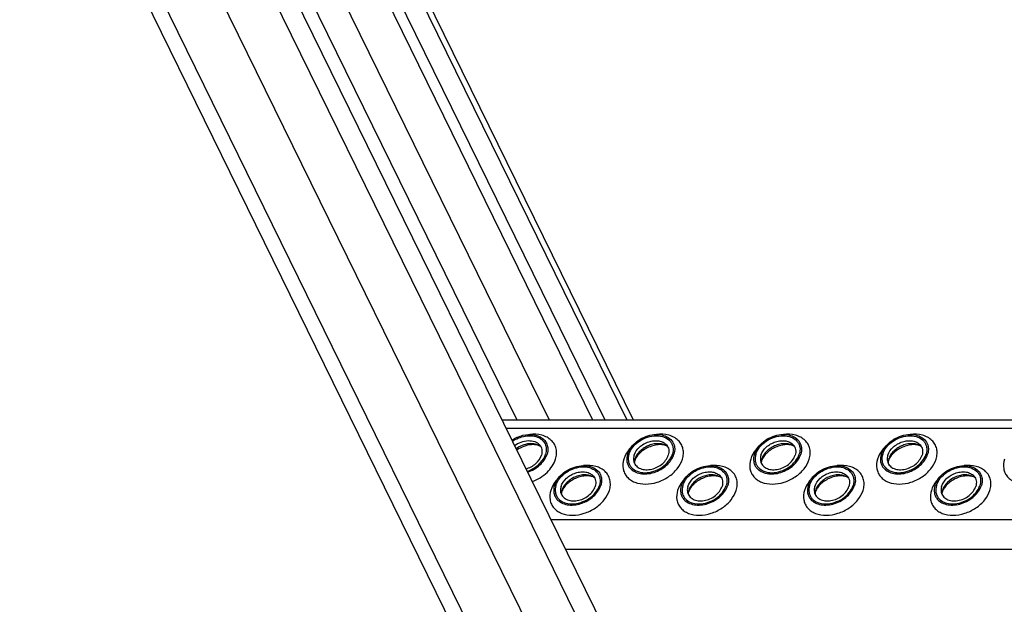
# Model space of a CAD drawing. Header units: millimetres. Extents: x 0 to 2100, y 0 to 2970.
# Tile 5 of 23: x 1453 to 1639, y 999 to 1110. Entities that reach past the tile are written whole.
import ezdxf

# ---------------------------------------------------------------- set-up
doc = ezdxf.new("R2010")
doc.units = ezdxf.units.MM
doc.header["$LTSCALE"] = 193.6
doc.layers.get('0').update_dxf_attribs({"linetype": 'CONTINUOUS'})

msp = doc.modelspace()

# ---------------------------------------------------------------- linework, layer by layer
at = {"color": 7, "linetype": 'CONTINUOUS'}
for p, q in [((1249.74, 1575.74), (1615.79, 829.81)), ((1324.13, 1481.98), (1640.26, 837.79)), ((1488.95, 1181), (1561.03, 1034.11)), ((1491.26, 1181), (1563.34, 1034.11)), ((1496.61, 1181), (1568.69, 1034.11)), ((1543.92, 1034.11), (1814.88, 1034.11))]:
    msp.add_line(p, q, dxfattribs=at)
at = {"color": 9, "linetype": 'CONTINUOUS'}
for p, q in [((1253.97, 1573.53), (1620.02, 827.6)), ((1310.05, 1481.98), (1631.18, 827.6)), ((1452.74, 1211.54), (1544.25, 1025.06)), ((1474.64, 1181), (1546.72, 1034.11)), ((1480.74, 1181), (1552.82, 1034.11)), ((1495.36, 1181), (1567.45, 1034.11)), ((1544.66, 1032.59), (1815.63, 1032.59)), ((1544.25, 1025.06), (1638.67, 832.65)), ((1553.12, 1015.36), (1824.08, 1015.36)), ((1555.87, 1009.74), (1826.84, 1009.74))]:
    msp.add_line(p, q, dxfattribs=at)
at = {"color": 7, "linetype": 'CONTINUOUS'}
for centre, radius, start, end in [((1571.61, 1025.91), 2.72, 162.7878, 168.4703), ((1571.48, 1025.94), 2.59, 168.513, 169.2517), ((1595.54, 1025.91), 2.72, 162.7878, 168.4703), ((1595.41, 1025.94), 2.59, 168.513, 169.2517), ((1619.34, 1025.94), 2.59, 168.513, 169.2517), ((1619.47, 1025.91), 2.72, 162.7878, 168.4703), ((1557.7, 1020.07), 2.59, 168.513, 169.2517), ((1557.83, 1020.04), 2.72, 162.7878, 168.4703), ((1581.63, 1020.07), 2.59, 168.513, 169.2517), ((1581.76, 1020.04), 2.72, 162.7878, 168.4703), ((1605.56, 1020.07), 2.59, 168.513, 169.2517), ((1605.69, 1020.04), 2.72, 162.7878, 168.4703), ((1629.49, 1020.07), 2.59, 168.513, 169.2517), ((1629.62, 1020.04), 2.72, 162.7878, 168.4703)]:
    msp.add_arc(centre, radius, start, end, dxfattribs=at)
for points, knots in [([(1545.79, 1030.29), (1546.42, 1030.72), (1547.8, 1031.33), (1549.64, 1031.45), (1550.93, 1031.07), (1551.71, 1030.59), (1552.27, 1029.93), (1552.47, 1029.39), (1552.52, 1029.12)], [0, 0, 0, 0, 0.287424, 0.55583, 0.677112, 0.789251, 0.895213, 1, 1, 1, 1]), ([(1545.88, 1030.1), (1546.6, 1030.58), (1547.82, 1031.09), (1549.47, 1031.18), (1550.59, 1030.94), (1551.5, 1030.42), (1552.12, 1029.62), (1552.35, 1028.65), (1552.25, 1027.98), (1552.15, 1027.65)], [0, 0, 0, 0, 0.290973, 0.428661, 0.555062, 0.669878, 0.777224, 0.884745, 1, 1, 1, 1]), ([(1567.61, 1027.65), (1567.89, 1028.58), (1568.91, 1029.84), (1570.66, 1030.89), (1572.18, 1031.36), (1573.69, 1031.42), (1575.02, 1031.05), (1576.04, 1030.26), (1576.38, 1029.5), (1576.45, 1029.12)], [0, 0, 0, 0, 0.256023, 0.397887, 0.538537, 0.670709, 0.789982, 0.897281, 1, 1, 1, 1]), ([(1567.88, 1027.65), (1568.03, 1028.14), (1568.57, 1029.09), (1569.82, 1030.19), (1571.36, 1030.94), (1573, 1031.22), (1574.52, 1030.99), (1575.53, 1030.33), (1576.01, 1029.6), (1576.28, 1028.77), (1576.21, 1028.08), (1576.08, 1027.65)], [0, 0, 0, 0, 0.126005, 0.265198, 0.409334, 0.548109, 0.673462, 0.783988, 0.836431, 0.88895, 1, 1, 1, 1]), ([(1591.54, 1027.65), (1591.82, 1028.58), (1592.84, 1029.84), (1594.59, 1030.89), (1596.11, 1031.36), (1597.62, 1031.42), (1598.95, 1031.05), (1599.97, 1030.26), (1600.31, 1029.5), (1600.38, 1029.12)], [0, 0, 0, 0, 0.256023, 0.397887, 0.538537, 0.670709, 0.789982, 0.897281, 1, 1, 1, 1]), ([(1591.81, 1027.65), (1591.96, 1028.14), (1592.5, 1029.09), (1593.75, 1030.19), (1595.29, 1030.94), (1596.93, 1031.22), (1598.45, 1030.99), (1599.46, 1030.33), (1599.94, 1029.6), (1600.21, 1028.77), (1600.14, 1028.08), (1600.01, 1027.65)], [0, 0, 0, 0, 0.126005, 0.265198, 0.409334, 0.548109, 0.673462, 0.783988, 0.836431, 0.88895, 1, 1, 1, 1]), ([(1615.46, 1027.65), (1615.75, 1028.58), (1616.77, 1029.84), (1618.52, 1030.89), (1620.04, 1031.36), (1621.55, 1031.42), (1622.88, 1031.05), (1623.9, 1030.26), (1624.24, 1029.5), (1624.31, 1029.12)], [0, 0, 0, 0, 0.256023, 0.397887, 0.538537, 0.670709, 0.789982, 0.897281, 1, 1, 1, 1]), ([(1615.74, 1027.65), (1615.89, 1028.14), (1616.43, 1029.09), (1617.68, 1030.19), (1619.22, 1030.94), (1620.86, 1031.22), (1622.38, 1030.99), (1623.39, 1030.33), (1623.87, 1029.6), (1624.14, 1028.77), (1624.07, 1028.08), (1623.94, 1027.65)], [0, 0, 0, 0, 0.126005, 0.265198, 0.409334, 0.548109, 0.673462, 0.783988, 0.836431, 0.88895, 1, 1, 1, 1]), ([(1546.29, 1029.28), (1546.66, 1029.56), (1547.5, 1030), (1548.83, 1030.28), (1550.08, 1030.12), (1550.77, 1029.69), (1551.01, 1029.42)], [0, 0, 0, 0, 0.276369, 0.544556, 0.787129, 1, 1, 1, 1]), ([(1551.23, 1029.09), (1550.95, 1029.31), (1550.22, 1029.62), (1549, 1029.68), (1547.73, 1029.37), (1546.94, 1028.95), (1546.58, 1028.68)], [0, 0, 0, 0, 0.218133, 0.463132, 0.728602, 1, 1, 1, 1]), ([(1551.23, 1029.09), (1551.06, 1029.23), (1550.47, 1029.45), (1549.37, 1029.49), (1548.02, 1029.18), (1547.12, 1028.72), (1546.7, 1028.43)], [0, 0, 0, 0, 0.14019, 0.378556, 0.679914, 1, 1, 1, 1]), ([(1551.01, 1029.42), (1551.12, 1029.29), (1551.31, 1029.01), (1551.52, 1028.35), (1551.47, 1027.8), (1551.37, 1027.47)], [0, 0, 0, 0, 0.242965, 0.486066, 1, 1, 1, 1]), ([(1552.52, 1029.12), (1552.55, 1029), (1552.61, 1028.51), (1552.54, 1028.01), (1552.43, 1027.65)], [0, 0, 0, 0, 0.240827, 1, 1, 1, 1]), ([(1568.85, 1027.47), (1569.03, 1028.05), (1569.61, 1028.86), (1570.66, 1029.61), (1571.59, 1030.03), (1572.56, 1030.23), (1573.5, 1030.2), (1574.32, 1029.95), (1574.77, 1029.61), (1574.94, 1029.42)], [0, 0, 0, 0, 0.246125, 0.38243, 0.520512, 0.654784, 0.780538, 0.895274, 1, 1, 1, 1]), ([(1575.16, 1029.09), (1574.72, 1029.43), (1573.82, 1029.69), (1572.61, 1029.61), (1571.65, 1029.34), (1570.75, 1028.89), (1569.97, 1028.28), (1569.36, 1027.55), (1569.09, 1027), (1569.01, 1026.72)], [0, 0, 0, 0, 0.223873, 0.351612, 0.485909, 0.622361, 0.75614, 0.882948, 1, 1, 1, 1]), ([(1575.16, 1029.09), (1575.05, 1029.18), (1574.69, 1029.35), (1574.01, 1029.48), (1573.1, 1029.44), (1571.73, 1029.11), (1570.45, 1028.4), (1569.51, 1027.45), (1569.18, 1026.94), (1569.07, 1026.69)], [0, 0, 0, 0, 0.061788, 0.160605, 0.290161, 0.439176, 0.748377, 0.887348, 1, 1, 1, 1]), ([(1574.94, 1029.42), (1575.05, 1029.29), (1575.24, 1029.01), (1575.45, 1028.35), (1575.4, 1027.8), (1575.3, 1027.47)], [0, 0, 0, 0, 0.242965, 0.486066, 1, 1, 1, 1]), ([(1576.45, 1029.12), (1576.48, 1029), (1576.54, 1028.51), (1576.47, 1028.01), (1576.36, 1027.65)], [0, 0, 0, 0, 0.240827, 1, 1, 1, 1]), ([(1592.78, 1027.47), (1592.96, 1028.05), (1593.54, 1028.86), (1594.59, 1029.61), (1595.52, 1030.03), (1596.49, 1030.23), (1597.43, 1030.2), (1598.25, 1029.95), (1598.7, 1029.61), (1598.87, 1029.42)], [0, 0, 0, 0, 0.246125, 0.38243, 0.520512, 0.654784, 0.780538, 0.895274, 1, 1, 1, 1]), ([(1599.09, 1029.09), (1598.65, 1029.43), (1597.75, 1029.69), (1596.54, 1029.61), (1595.58, 1029.34), (1594.68, 1028.89), (1593.9, 1028.28), (1593.29, 1027.55), (1593.02, 1027), (1592.94, 1026.72)], [0, 0, 0, 0, 0.223873, 0.351612, 0.485909, 0.622361, 0.75614, 0.882948, 1, 1, 1, 1]), ([(1599.09, 1029.09), (1598.98, 1029.18), (1598.62, 1029.35), (1597.94, 1029.48), (1597.03, 1029.44), (1595.66, 1029.11), (1594.38, 1028.4), (1593.43, 1027.45), (1593.11, 1026.94), (1593, 1026.69)], [0, 0, 0, 0, 0.061788, 0.160605, 0.290161, 0.439176, 0.748377, 0.887348, 1, 1, 1, 1]), ([(1598.87, 1029.42), (1598.98, 1029.29), (1599.17, 1029.01), (1599.38, 1028.35), (1599.33, 1027.8), (1599.23, 1027.47)], [0, 0, 0, 0, 0.242965, 0.486066, 1, 1, 1, 1]), ([(1600.38, 1029.12), (1600.41, 1029), (1600.47, 1028.51), (1600.4, 1028.01), (1600.29, 1027.65)], [0, 0, 0, 0, 0.240827, 1, 1, 1, 1]), ([(1616.71, 1027.47), (1616.89, 1028.05), (1617.47, 1028.86), (1618.52, 1029.61), (1619.45, 1030.03), (1620.42, 1030.23), (1621.36, 1030.2), (1622.18, 1029.95), (1622.63, 1029.61), (1622.8, 1029.42)], [0, 0, 0, 0, 0.246125, 0.38243, 0.520512, 0.654784, 0.780538, 0.895274, 1, 1, 1, 1]), ([(1623.02, 1029.09), (1622.58, 1029.43), (1621.68, 1029.69), (1620.47, 1029.61), (1619.51, 1029.34), (1618.61, 1028.89), (1617.83, 1028.28), (1617.22, 1027.55), (1616.95, 1027), (1616.87, 1026.72)], [0, 0, 0, 0, 0.223873, 0.351612, 0.485909, 0.622361, 0.75614, 0.882948, 1, 1, 1, 1]), ([(1623.02, 1029.09), (1622.91, 1029.18), (1622.55, 1029.35), (1621.87, 1029.48), (1620.96, 1029.44), (1619.59, 1029.11), (1618.31, 1028.4), (1617.36, 1027.45), (1617.04, 1026.94), (1616.93, 1026.69)], [0, 0, 0, 0, 0.061788, 0.160605, 0.290161, 0.439176, 0.748377, 0.887348, 1, 1, 1, 1]), ([(1622.8, 1029.42), (1622.91, 1029.29), (1623.1, 1029.01), (1623.31, 1028.35), (1623.26, 1027.8), (1623.16, 1027.47)], [0, 0, 0, 0, 0.242965, 0.486066, 1, 1, 1, 1]), ([(1624.31, 1029.12), (1624.34, 1029), (1624.4, 1028.51), (1624.33, 1028.01), (1624.22, 1027.65)], [0, 0, 0, 0, 0.240827, 1, 1, 1, 1]), ([(1548.44, 1024.89), (1549.12, 1025.08), (1550.34, 1025.72), (1551.18, 1026.86), (1551.37, 1027.47)], [0, 0, 0, 0, 0.525171, 1, 1, 1, 1]), ([(1548.66, 1024.44), (1549.47, 1024.71), (1550.92, 1025.53), (1551.92, 1026.92), (1552.15, 1027.65)], [0, 0, 0, 0, 0.525775, 1, 1, 1, 1]), ([(1548.76, 1024.25), (1549.61, 1024.53), (1551.14, 1025.41), (1552.19, 1026.88), (1552.43, 1027.65)], [0, 0, 0, 0, 0.525888, 1, 1, 1, 1]), ([(1567.61, 1027.65), (1567.46, 1027.2), (1567.39, 1026.46), (1567.68, 1025.56), (1567.93, 1025.18), (1568.08, 1025.01)], [0, 0, 0, 0, 0.513998, 0.757111, 1, 1, 1, 1]), ([(1567.88, 1027.65), (1567.75, 1027.23), (1567.68, 1026.54), (1567.95, 1025.7), (1568.43, 1024.97), (1569.44, 1024.31), (1570.96, 1024.08), (1572.6, 1024.36), (1574.14, 1025.11), (1575.39, 1026.22), (1575.93, 1027.17), (1576.08, 1027.65)], [0, 0, 0, 0, 0.11105, 0.163569, 0.216012, 0.326538, 0.451891, 0.590666, 0.734802, 0.873995, 1, 1, 1, 1]), ([(1568.08, 1025.01), (1568.31, 1024.75), (1568.92, 1024.29), (1570.04, 1023.94), (1571.31, 1023.9), (1572.63, 1024.17), (1573.89, 1024.74), (1575.31, 1025.76), (1576.11, 1026.86), (1576.36, 1027.65)], [0, 0, 0, 0, 0.104679, 0.219356, 0.345073, 0.479342, 0.617452, 0.753801, 1, 1, 1, 1]), ([(1568.85, 1027.47), (1568.82, 1027.38), (1568.73, 1027.03), (1568.72, 1026.65), (1568.77, 1026.39)], [0, 0, 0, 0, 0.262254, 1, 1, 1, 1]), ([(1568.77, 1026.39), (1568.83, 1026.11), (1569.08, 1025.55), (1569.83, 1024.97), (1570.81, 1024.69), (1571.92, 1024.73), (1573.04, 1025.08), (1574.33, 1025.85), (1575.08, 1026.78), (1575.3, 1027.47)], [0, 0, 0, 0, 0.102742, 0.21, 0.32922, 0.461363, 0.602021, 0.743916, 1, 1, 1, 1]), ([(1591.54, 1027.65), (1591.39, 1027.2), (1591.32, 1026.46), (1591.61, 1025.56), (1591.86, 1025.18), (1592.01, 1025.01)], [0, 0, 0, 0, 0.513998, 0.757111, 1, 1, 1, 1]), ([(1591.81, 1027.65), (1591.68, 1027.23), (1591.61, 1026.54), (1591.88, 1025.7), (1592.36, 1024.97), (1593.37, 1024.31), (1594.89, 1024.08), (1596.53, 1024.36), (1598.07, 1025.11), (1599.32, 1026.22), (1599.86, 1027.17), (1600.01, 1027.65)], [0, 0, 0, 0, 0.11105, 0.163569, 0.216012, 0.326538, 0.451891, 0.590666, 0.734802, 0.873995, 1, 1, 1, 1]), ([(1592.01, 1025.01), (1592.24, 1024.75), (1592.85, 1024.29), (1593.97, 1023.94), (1595.24, 1023.9), (1596.56, 1024.17), (1597.82, 1024.74), (1599.24, 1025.76), (1600.04, 1026.86), (1600.29, 1027.65)], [0, 0, 0, 0, 0.104679, 0.219356, 0.345073, 0.479342, 0.617452, 0.753801, 1, 1, 1, 1]), ([(1592.78, 1027.47), (1592.75, 1027.38), (1592.66, 1027.03), (1592.65, 1026.65), (1592.7, 1026.39)], [0, 0, 0, 0, 0.262254, 1, 1, 1, 1]), ([(1592.7, 1026.39), (1592.76, 1026.11), (1593.01, 1025.55), (1593.76, 1024.97), (1594.74, 1024.69), (1595.85, 1024.73), (1596.97, 1025.08), (1598.26, 1025.85), (1599.01, 1026.78), (1599.23, 1027.47)], [0, 0, 0, 0, 0.102742, 0.21, 0.32922, 0.461363, 0.602021, 0.743916, 1, 1, 1, 1]), ([(1615.46, 1027.65), (1615.32, 1027.2), (1615.25, 1026.46), (1615.54, 1025.56), (1615.79, 1025.18), (1615.94, 1025.01)], [0, 0, 0, 0, 0.513998, 0.757111, 1, 1, 1, 1]), ([(1615.74, 1027.65), (1615.61, 1027.23), (1615.54, 1026.54), (1615.81, 1025.7), (1616.29, 1024.97), (1617.3, 1024.31), (1618.82, 1024.08), (1620.46, 1024.36), (1622, 1025.11), (1623.25, 1026.22), (1623.79, 1027.17), (1623.94, 1027.65)], [0, 0, 0, 0, 0.11105, 0.163569, 0.216012, 0.326538, 0.451891, 0.590666, 0.734802, 0.873995, 1, 1, 1, 1]), ([(1615.94, 1025.01), (1616.17, 1024.75), (1616.78, 1024.29), (1617.9, 1023.94), (1619.17, 1023.9), (1620.49, 1024.17), (1621.75, 1024.74), (1623.17, 1025.76), (1623.97, 1026.86), (1624.22, 1027.65)], [0, 0, 0, 0, 0.104679, 0.219356, 0.345073, 0.479342, 0.617452, 0.753801, 1, 1, 1, 1]), ([(1616.71, 1027.47), (1616.68, 1027.38), (1616.59, 1027.03), (1616.58, 1026.65), (1616.63, 1026.39)], [0, 0, 0, 0, 0.262254, 1, 1, 1, 1]), ([(1616.63, 1026.39), (1616.69, 1026.11), (1616.94, 1025.55), (1617.69, 1024.97), (1618.67, 1024.69), (1619.78, 1024.73), (1620.9, 1025.08), (1622.19, 1025.85), (1622.94, 1026.78), (1623.16, 1027.47)], [0, 0, 0, 0, 0.102742, 0.21, 0.32922, 0.461363, 0.602021, 0.743916, 1, 1, 1, 1]), ([(1553.82, 1021.78), (1554.11, 1022.7), (1555.13, 1023.97), (1556.88, 1025.02), (1558.4, 1025.48), (1559.9, 1025.54), (1561.24, 1025.17), (1562.26, 1024.38), (1562.6, 1023.63), (1562.67, 1023.24)], [0, 0, 0, 0, 0.256023, 0.397887, 0.538537, 0.670709, 0.789982, 0.897281, 1, 1, 1, 1]), ([(1568.96, 1026.42), (1568.95, 1026.38), (1568.92, 1026.25), (1568.89, 1026.11), (1568.89, 1026.02)], [0, 0, 0, 0, 0.304395, 1, 1, 1, 1]), ([(1569.07, 1026.69), (1569.06, 1026.67), (1569.02, 1026.58), (1568.98, 1026.49), (1568.96, 1026.42)], [0, 0, 0, 0, 0.268631, 1, 1, 1, 1]), ([(1577.75, 1021.78), (1578.04, 1022.7), (1579.06, 1023.97), (1580.81, 1025.02), (1582.33, 1025.48), (1583.83, 1025.54), (1585.17, 1025.17), (1586.19, 1024.38), (1586.53, 1023.63), (1586.6, 1023.24)], [0, 0, 0, 0, 0.256023, 0.397887, 0.538537, 0.670709, 0.789982, 0.897281, 1, 1, 1, 1]), ([(1592.89, 1026.42), (1592.88, 1026.38), (1592.85, 1026.25), (1592.82, 1026.11), (1592.82, 1026.02)], [0, 0, 0, 0, 0.304395, 1, 1, 1, 1]), ([(1593, 1026.69), (1592.99, 1026.67), (1592.95, 1026.58), (1592.91, 1026.49), (1592.89, 1026.42)], [0, 0, 0, 0, 0.268631, 1, 1, 1, 1]), ([(1601.68, 1021.78), (1601.97, 1022.7), (1602.99, 1023.97), (1604.74, 1025.02), (1606.26, 1025.48), (1607.76, 1025.54), (1609.1, 1025.17), (1610.12, 1024.38), (1610.46, 1023.63), (1610.53, 1023.24)], [0, 0, 0, 0, 0.256023, 0.397887, 0.538537, 0.670709, 0.789982, 0.897281, 1, 1, 1, 1]), ([(1616.82, 1026.42), (1616.81, 1026.38), (1616.77, 1026.25), (1616.75, 1026.11), (1616.75, 1026.02)], [0, 0, 0, 0, 0.304395, 1, 1, 1, 1]), ([(1616.93, 1026.69), (1616.92, 1026.67), (1616.88, 1026.58), (1616.84, 1026.49), (1616.82, 1026.42)], [0, 0, 0, 0, 0.268631, 1, 1, 1, 1]), ([(1625.61, 1021.78), (1625.9, 1022.7), (1626.92, 1023.97), (1628.67, 1025.02), (1630.19, 1025.48), (1631.69, 1025.54), (1633.03, 1025.17), (1634.05, 1024.38), (1634.39, 1023.63), (1634.46, 1023.24)], [0, 0, 0, 0, 0.256023, 0.397887, 0.538537, 0.670709, 0.789982, 0.897281, 1, 1, 1, 1]), ([(1554.1, 1021.78), (1554.25, 1022.26), (1554.79, 1023.21), (1556.04, 1024.32), (1557.58, 1025.07), (1559.22, 1025.35), (1560.74, 1025.12), (1561.75, 1024.46), (1562.23, 1023.73), (1562.5, 1022.89), (1562.43, 1022.2), (1562.3, 1021.78)], [0, 0, 0, 0, 0.126005, 0.265198, 0.409334, 0.548109, 0.673462, 0.783988, 0.836431, 0.88895, 1, 1, 1, 1]), ([(1555.07, 1021.59), (1555.25, 1022.17), (1555.83, 1022.98), (1556.88, 1023.74), (1557.81, 1024.15), (1558.78, 1024.35), (1559.72, 1024.33), (1560.54, 1024.07), (1560.99, 1023.74), (1561.16, 1023.54)], [0, 0, 0, 0, 0.246125, 0.38243, 0.520512, 0.654784, 0.780538, 0.895274, 1, 1, 1, 1]), ([(1561.38, 1023.22), (1560.94, 1023.55), (1560.04, 1023.81), (1558.83, 1023.73), (1557.87, 1023.47), (1556.97, 1023.01), (1556.19, 1022.4), (1555.58, 1021.68), (1555.31, 1021.12), (1555.23, 1020.84)], [0, 0, 0, 0, 0.223873, 0.351612, 0.485909, 0.622361, 0.75614, 0.882948, 1, 1, 1, 1]), ([(1561.38, 1023.22), (1561.27, 1023.31), (1560.91, 1023.47), (1560.23, 1023.6), (1559.32, 1023.57), (1557.95, 1023.24), (1556.67, 1022.53), (1555.72, 1021.57), (1555.4, 1021.06), (1555.29, 1020.82)], [0, 0, 0, 0, 0.061788, 0.160605, 0.290161, 0.439176, 0.748377, 0.887348, 1, 1, 1, 1]), ([(1561.16, 1023.54), (1561.27, 1023.42), (1561.46, 1023.14), (1561.67, 1022.47), (1561.62, 1021.93), (1561.52, 1021.59)], [0, 0, 0, 0, 0.242965, 0.486066, 1, 1, 1, 1]), ([(1578.03, 1021.78), (1578.18, 1022.26), (1578.72, 1023.21), (1579.97, 1024.32), (1581.51, 1025.07), (1583.15, 1025.35), (1584.67, 1025.12), (1585.68, 1024.46), (1586.16, 1023.73), (1586.43, 1022.89), (1586.36, 1022.2), (1586.23, 1021.78)], [0, 0, 0, 0, 0.126005, 0.265198, 0.409334, 0.548109, 0.673462, 0.783988, 0.836431, 0.88895, 1, 1, 1, 1]), ([(1579, 1021.59), (1579.18, 1022.17), (1579.76, 1022.98), (1580.81, 1023.74), (1581.74, 1024.15), (1582.71, 1024.35), (1583.64, 1024.33), (1584.47, 1024.07), (1584.92, 1023.74), (1585.09, 1023.54)], [0, 0, 0, 0, 0.246125, 0.38243, 0.520512, 0.654784, 0.780538, 0.895274, 1, 1, 1, 1]), ([(1585.31, 1023.22), (1584.87, 1023.55), (1583.97, 1023.81), (1582.76, 1023.73), (1581.8, 1023.47), (1580.9, 1023.01), (1580.12, 1022.4), (1579.51, 1021.68), (1579.24, 1021.12), (1579.16, 1020.84)], [0, 0, 0, 0, 0.223873, 0.351612, 0.485909, 0.622361, 0.75614, 0.882948, 1, 1, 1, 1]), ([(1585.31, 1023.22), (1585.2, 1023.31), (1584.84, 1023.47), (1584.16, 1023.6), (1583.25, 1023.57), (1581.88, 1023.24), (1580.6, 1022.53), (1579.65, 1021.57), (1579.33, 1021.06), (1579.22, 1020.82)], [0, 0, 0, 0, 0.061788, 0.160605, 0.290161, 0.439176, 0.748377, 0.887348, 1, 1, 1, 1]), ([(1585.09, 1023.54), (1585.2, 1023.42), (1585.39, 1023.14), (1585.6, 1022.47), (1585.55, 1021.93), (1585.44, 1021.59)], [0, 0, 0, 0, 0.242965, 0.486066, 1, 1, 1, 1]), ([(1601.96, 1021.78), (1602.11, 1022.26), (1602.65, 1023.21), (1603.9, 1024.32), (1605.44, 1025.07), (1607.08, 1025.35), (1608.6, 1025.12), (1609.61, 1024.46), (1610.09, 1023.73), (1610.36, 1022.89), (1610.29, 1022.2), (1610.16, 1021.78)], [0, 0, 0, 0, 0.126005, 0.265198, 0.409334, 0.548109, 0.673462, 0.783988, 0.836431, 0.88895, 1, 1, 1, 1]), ([(1602.93, 1021.59), (1603.11, 1022.17), (1603.69, 1022.98), (1604.74, 1023.74), (1605.67, 1024.15), (1606.64, 1024.35), (1607.57, 1024.33), (1608.4, 1024.07), (1608.85, 1023.74), (1609.02, 1023.54)], [0, 0, 0, 0, 0.246125, 0.38243, 0.520512, 0.654784, 0.780538, 0.895274, 1, 1, 1, 1]), ([(1609.24, 1023.22), (1608.8, 1023.55), (1607.9, 1023.81), (1606.69, 1023.73), (1605.73, 1023.47), (1604.83, 1023.01), (1604.05, 1022.4), (1603.44, 1021.68), (1603.17, 1021.12), (1603.09, 1020.84)], [0, 0, 0, 0, 0.223873, 0.351612, 0.485909, 0.622361, 0.75614, 0.882948, 1, 1, 1, 1]), ([(1609.24, 1023.22), (1609.13, 1023.31), (1608.77, 1023.47), (1608.09, 1023.6), (1607.18, 1023.57), (1605.81, 1023.24), (1604.53, 1022.53), (1603.58, 1021.57), (1603.26, 1021.06), (1603.15, 1020.82)], [0, 0, 0, 0, 0.061788, 0.160605, 0.290161, 0.439176, 0.748377, 0.887348, 1, 1, 1, 1]), ([(1609.02, 1023.54), (1609.13, 1023.42), (1609.32, 1023.14), (1609.53, 1022.47), (1609.48, 1021.93), (1609.37, 1021.59)], [0, 0, 0, 0, 0.242965, 0.486066, 1, 1, 1, 1]), ([(1625.89, 1021.78), (1626.04, 1022.26), (1626.58, 1023.21), (1627.83, 1024.32), (1629.37, 1025.07), (1631.01, 1025.35), (1632.53, 1025.12), (1633.54, 1024.46), (1634.02, 1023.73), (1634.29, 1022.89), (1634.22, 1022.2), (1634.09, 1021.78)], [0, 0, 0, 0, 0.126005, 0.265198, 0.409334, 0.548109, 0.673462, 0.783988, 0.836431, 0.88895, 1, 1, 1, 1]), ([(1626.86, 1021.59), (1627.04, 1022.17), (1627.62, 1022.98), (1628.67, 1023.74), (1629.6, 1024.15), (1630.57, 1024.35), (1631.5, 1024.33), (1632.33, 1024.07), (1632.78, 1023.74), (1632.95, 1023.54)], [0, 0, 0, 0, 0.246125, 0.38243, 0.520512, 0.654784, 0.780538, 0.895274, 1, 1, 1, 1]), ([(1633.17, 1023.22), (1632.73, 1023.55), (1631.83, 1023.81), (1630.62, 1023.73), (1629.66, 1023.47), (1628.76, 1023.01), (1627.98, 1022.4), (1627.37, 1021.68), (1627.1, 1021.12), (1627.02, 1020.84)], [0, 0, 0, 0, 0.223873, 0.351612, 0.485909, 0.622361, 0.75614, 0.882948, 1, 1, 1, 1]), ([(1633.17, 1023.22), (1633.06, 1023.31), (1632.7, 1023.47), (1632.02, 1023.6), (1631.11, 1023.57), (1629.74, 1023.24), (1628.46, 1022.53), (1627.51, 1021.57), (1627.19, 1021.06), (1627.08, 1020.82)], [0, 0, 0, 0, 0.061788, 0.160605, 0.290161, 0.439176, 0.748377, 0.887348, 1, 1, 1, 1]), ([(1632.95, 1023.54), (1633.06, 1023.42), (1633.25, 1023.14), (1633.46, 1022.47), (1633.41, 1021.93), (1633.3, 1021.59)], [0, 0, 0, 0, 0.242965, 0.486066, 1, 1, 1, 1]), ([(1553.82, 1021.78), (1553.68, 1021.32), (1553.61, 1020.58), (1553.9, 1019.69), (1554.15, 1019.31), (1554.3, 1019.14)], [0, 0, 0, 0, 0.513998, 0.757111, 1, 1, 1, 1]), ([(1554.1, 1021.78), (1553.97, 1021.35), (1553.9, 1020.66), (1554.17, 1019.83), (1554.65, 1019.1), (1555.66, 1018.44), (1557.18, 1018.21), (1558.82, 1018.49), (1560.36, 1019.23), (1561.61, 1020.34), (1562.15, 1021.29), (1562.3, 1021.78)], [0, 0, 0, 0, 0.11105, 0.163569, 0.216012, 0.326538, 0.451891, 0.590666, 0.734802, 0.873995, 1, 1, 1, 1]), ([(1554.3, 1019.14), (1554.53, 1018.87), (1555.14, 1018.42), (1556.26, 1018.06), (1557.53, 1018.03), (1558.85, 1018.3), (1560.11, 1018.86), (1561.53, 1019.88), (1562.33, 1020.99), (1562.57, 1021.78)], [0, 0, 0, 0, 0.104679, 0.219356, 0.345073, 0.479342, 0.617452, 0.753801, 1, 1, 1, 1]), ([(1555.07, 1021.59), (1555.04, 1021.5), (1554.95, 1021.15), (1554.94, 1020.78), (1554.99, 1020.52)], [0, 0, 0, 0, 0.262254, 1, 1, 1, 1]), ([(1554.99, 1020.52), (1555.05, 1020.24), (1555.3, 1019.68), (1556.05, 1019.09), (1557.03, 1018.82), (1558.14, 1018.86), (1559.26, 1019.2), (1560.55, 1019.97), (1561.3, 1020.91), (1561.52, 1021.59)], [0, 0, 0, 0, 0.102742, 0.21, 0.32922, 0.461363, 0.602021, 0.743916, 1, 1, 1, 1]), ([(1562.67, 1023.24), (1562.7, 1023.13), (1562.76, 1022.64), (1562.69, 1022.13), (1562.57, 1021.78)], [0, 0, 0, 0, 0.240827, 1, 1, 1, 1]), ([(1577.75, 1021.78), (1577.61, 1021.32), (1577.54, 1020.58), (1577.83, 1019.69), (1578.08, 1019.31), (1578.23, 1019.14)], [0, 0, 0, 0, 0.513998, 0.757111, 1, 1, 1, 1]), ([(1578.03, 1021.78), (1577.9, 1021.35), (1577.83, 1020.66), (1578.1, 1019.83), (1578.58, 1019.1), (1579.59, 1018.44), (1581.11, 1018.21), (1582.75, 1018.49), (1584.29, 1019.23), (1585.54, 1020.34), (1586.08, 1021.29), (1586.23, 1021.78)], [0, 0, 0, 0, 0.11105, 0.163569, 0.216012, 0.326538, 0.451891, 0.590666, 0.734802, 0.873995, 1, 1, 1, 1]), ([(1578.23, 1019.14), (1578.46, 1018.87), (1579.07, 1018.42), (1580.19, 1018.06), (1581.46, 1018.03), (1582.78, 1018.3), (1584.04, 1018.86), (1585.46, 1019.88), (1586.26, 1020.99), (1586.5, 1021.78)], [0, 0, 0, 0, 0.104679, 0.219356, 0.345073, 0.479342, 0.617452, 0.753801, 1, 1, 1, 1]), ([(1579, 1021.59), (1578.97, 1021.5), (1578.88, 1021.15), (1578.87, 1020.78), (1578.92, 1020.52)], [0, 0, 0, 0, 0.262254, 1, 1, 1, 1]), ([(1578.92, 1020.52), (1578.98, 1020.24), (1579.23, 1019.68), (1579.97, 1019.09), (1580.96, 1018.82), (1582.07, 1018.86), (1583.19, 1019.2), (1584.48, 1019.97), (1585.23, 1020.91), (1585.44, 1021.59)], [0, 0, 0, 0, 0.102742, 0.21, 0.32922, 0.461363, 0.602021, 0.743916, 1, 1, 1, 1]), ([(1586.6, 1023.24), (1586.63, 1023.13), (1586.69, 1022.64), (1586.62, 1022.13), (1586.5, 1021.78)], [0, 0, 0, 0, 0.240827, 1, 1, 1, 1]), ([(1601.68, 1021.78), (1601.54, 1021.32), (1601.47, 1020.58), (1601.76, 1019.69), (1602.01, 1019.31), (1602.16, 1019.14)], [0, 0, 0, 0, 0.513998, 0.757111, 1, 1, 1, 1]), ([(1601.96, 1021.78), (1601.83, 1021.35), (1601.76, 1020.66), (1602.03, 1019.83), (1602.51, 1019.1), (1603.52, 1018.44), (1605.04, 1018.21), (1606.68, 1018.49), (1608.22, 1019.23), (1609.47, 1020.34), (1610.01, 1021.29), (1610.16, 1021.78)], [0, 0, 0, 0, 0.11105, 0.163569, 0.216012, 0.326538, 0.451891, 0.590666, 0.734802, 0.873995, 1, 1, 1, 1]), ([(1602.16, 1019.14), (1602.39, 1018.87), (1603, 1018.42), (1604.12, 1018.06), (1605.39, 1018.03), (1606.71, 1018.3), (1607.97, 1018.86), (1609.39, 1019.88), (1610.19, 1020.99), (1610.43, 1021.78)], [0, 0, 0, 0, 0.104679, 0.219356, 0.345073, 0.479342, 0.617452, 0.753801, 1, 1, 1, 1]), ([(1602.93, 1021.59), (1602.9, 1021.5), (1602.81, 1021.15), (1602.8, 1020.78), (1602.85, 1020.52)], [0, 0, 0, 0, 0.262254, 1, 1, 1, 1]), ([(1602.85, 1020.52), (1602.91, 1020.24), (1603.16, 1019.68), (1603.9, 1019.09), (1604.89, 1018.82), (1606, 1018.86), (1607.12, 1019.2), (1608.41, 1019.97), (1609.16, 1020.91), (1609.37, 1021.59)], [0, 0, 0, 0, 0.102742, 0.21, 0.32922, 0.461363, 0.602021, 0.743916, 1, 1, 1, 1]), ([(1610.53, 1023.24), (1610.56, 1023.13), (1610.62, 1022.64), (1610.55, 1022.13), (1610.43, 1021.78)], [0, 0, 0, 0, 0.240827, 1, 1, 1, 1]), ([(1625.61, 1021.78), (1625.47, 1021.32), (1625.4, 1020.58), (1625.69, 1019.69), (1625.94, 1019.31), (1626.09, 1019.14)], [0, 0, 0, 0, 0.513998, 0.757111, 1, 1, 1, 1]), ([(1625.89, 1021.78), (1625.76, 1021.35), (1625.69, 1020.66), (1625.96, 1019.83), (1626.44, 1019.1), (1627.45, 1018.44), (1628.97, 1018.21), (1630.61, 1018.49), (1632.15, 1019.23), (1633.4, 1020.34), (1633.94, 1021.29), (1634.09, 1021.78)], [0, 0, 0, 0, 0.11105, 0.163569, 0.216012, 0.326538, 0.451891, 0.590666, 0.734802, 0.873995, 1, 1, 1, 1]), ([(1626.09, 1019.14), (1626.32, 1018.87), (1626.93, 1018.42), (1628.05, 1018.06), (1629.32, 1018.03), (1630.64, 1018.3), (1631.9, 1018.86), (1633.32, 1019.88), (1634.12, 1020.99), (1634.36, 1021.78)], [0, 0, 0, 0, 0.104679, 0.219356, 0.345073, 0.479342, 0.617452, 0.753801, 1, 1, 1, 1]), ([(1626.86, 1021.59), (1626.83, 1021.5), (1626.74, 1021.15), (1626.73, 1020.78), (1626.78, 1020.52)], [0, 0, 0, 0, 0.262254, 1, 1, 1, 1]), ([(1626.78, 1020.52), (1626.84, 1020.24), (1627.09, 1019.68), (1627.83, 1019.09), (1628.82, 1018.82), (1629.93, 1018.86), (1631.05, 1019.2), (1632.34, 1019.97), (1633.09, 1020.91), (1633.3, 1021.59)], [0, 0, 0, 0, 0.102742, 0.21, 0.32922, 0.461363, 0.602021, 0.743916, 1, 1, 1, 1]), ([(1634.46, 1023.24), (1634.49, 1023.13), (1634.55, 1022.64), (1634.47, 1022.13), (1634.36, 1021.78)], [0, 0, 0, 0, 0.240827, 1, 1, 1, 1]), ([(1555.18, 1020.55), (1555.17, 1020.51), (1555.13, 1020.37), (1555.11, 1020.24), (1555.11, 1020.14)], [0, 0, 0, 0, 0.304395, 1, 1, 1, 1]), ([(1555.29, 1020.82), (1555.28, 1020.79), (1555.24, 1020.7), (1555.2, 1020.61), (1555.18, 1020.55)], [0, 0, 0, 0, 0.268631, 1, 1, 1, 1]), ([(1579.11, 1020.55), (1579.1, 1020.51), (1579.06, 1020.37), (1579.04, 1020.24), (1579.04, 1020.14)], [0, 0, 0, 0, 0.304395, 1, 1, 1, 1]), ([(1579.22, 1020.82), (1579.21, 1020.79), (1579.17, 1020.7), (1579.13, 1020.61), (1579.11, 1020.55)], [0, 0, 0, 0, 0.268631, 1, 1, 1, 1]), ([(1603.04, 1020.55), (1603.03, 1020.51), (1602.99, 1020.37), (1602.97, 1020.24), (1602.97, 1020.14)], [0, 0, 0, 0, 0.304395, 1, 1, 1, 1]), ([(1603.15, 1020.82), (1603.14, 1020.79), (1603.1, 1020.7), (1603.06, 1020.61), (1603.04, 1020.55)], [0, 0, 0, 0, 0.268631, 1, 1, 1, 1]), ([(1626.97, 1020.55), (1626.96, 1020.51), (1626.92, 1020.37), (1626.9, 1020.24), (1626.9, 1020.14)], [0, 0, 0, 0, 0.304395, 1, 1, 1, 1]), ([(1627.08, 1020.82), (1627.07, 1020.79), (1627.03, 1020.7), (1626.99, 1020.61), (1626.97, 1020.55)], [0, 0, 0, 0, 0.268631, 1, 1, 1, 1])]:
    msp.add_open_spline(points, degree=3, knots=knots, dxfattribs=at)
at = {"color": 9, "linetype": 'CONTINUOUS'}
for points, knots in [([(1554.03, 1026.72), (1554.13, 1027.04), (1554.26, 1027.7), (1554.19, 1028.67), (1553.84, 1029.56), (1553.25, 1030.31), (1552.43, 1030.89), (1551.08, 1031.42), (1549.93, 1031.46), (1549.16, 1031.37)], [0, 0, 0, 0, 0.124427, 0.241633, 0.355221, 0.4698, 0.589692, 0.717812, 1, 1, 1, 1]), ([(1577.96, 1026.72), (1578.06, 1027.04), (1578.19, 1027.7), (1578.12, 1028.67), (1577.77, 1029.56), (1577.18, 1030.31), (1576.36, 1030.89), (1575.01, 1031.42), (1573.86, 1031.46), (1573.09, 1031.37)], [0, 0, 0, 0, 0.124427, 0.241633, 0.355221, 0.4698, 0.589692, 0.717812, 1, 1, 1, 1]), ([(1601.89, 1026.72), (1601.99, 1027.04), (1602.12, 1027.7), (1602.05, 1028.67), (1601.7, 1029.56), (1601.11, 1030.31), (1600.29, 1030.89), (1598.94, 1031.42), (1597.79, 1031.46), (1597.02, 1031.37)], [0, 0, 0, 0, 0.124427, 0.241633, 0.355221, 0.4698, 0.589692, 0.717812, 1, 1, 1, 1]), ([(1625.82, 1026.72), (1625.92, 1027.04), (1626.05, 1027.7), (1625.98, 1028.67), (1625.63, 1029.56), (1625.04, 1030.31), (1624.22, 1030.89), (1622.87, 1031.42), (1621.72, 1031.46), (1620.95, 1031.37)], [0, 0, 0, 0, 0.124427, 0.241633, 0.355221, 0.4698, 0.589692, 0.717812, 1, 1, 1, 1]), ([(1568.35, 1029.04), (1568.18, 1028.87), (1567.58, 1028.18), (1567.11, 1027.36), (1566.91, 1026.72)], [0, 0, 0, 0, 0.264819, 1, 1, 1, 1]), ([(1592.28, 1029.04), (1592.11, 1028.87), (1591.51, 1028.18), (1591.04, 1027.36), (1590.84, 1026.72)], [0, 0, 0, 0, 0.264819, 1, 1, 1, 1]), ([(1616.21, 1029.04), (1616.04, 1028.87), (1615.44, 1028.18), (1614.97, 1027.36), (1614.77, 1026.72)], [0, 0, 0, 0, 0.264819, 1, 1, 1, 1]), ([(1549.62, 1022.49), (1550.14, 1022.68), (1551.14, 1023.17), (1552.81, 1024.44), (1553.74, 1025.77), (1554.03, 1026.72)], [0, 0, 0, 0, 0.266101, 0.527477, 1, 1, 1, 1]), ([(1564.18, 1020.84), (1564.28, 1021.17), (1564.41, 1021.82), (1564.34, 1022.8), (1563.99, 1023.69), (1563.4, 1024.44), (1562.58, 1025.02), (1561.23, 1025.54), (1560.08, 1025.59), (1559.31, 1025.5)], [0, 0, 0, 0, 0.124427, 0.241633, 0.355221, 0.4698, 0.589692, 0.717812, 1, 1, 1, 1]), ([(1566.91, 1026.72), (1566.73, 1026.15), (1566.64, 1025.22), (1567, 1024.09), (1567.48, 1023.36), (1568.15, 1022.77), (1569.3, 1022.18), (1571.06, 1021.9), (1573.27, 1022.28), (1575.36, 1023.29), (1577.03, 1024.79), (1577.76, 1026.07), (1577.96, 1026.72)], [0, 0, 0, 0, 0.110961, 0.163438, 0.215838, 0.269928, 0.32708, 0.452332, 0.590995, 0.735015, 0.874096, 1, 1, 1, 1]), ([(1588.11, 1020.84), (1588.21, 1021.17), (1588.34, 1021.82), (1588.27, 1022.8), (1587.92, 1023.69), (1587.33, 1024.44), (1586.51, 1025.02), (1585.16, 1025.54), (1584.01, 1025.59), (1583.24, 1025.5)], [0, 0, 0, 0, 0.124427, 0.241633, 0.355221, 0.4698, 0.589692, 0.717812, 1, 1, 1, 1]), ([(1590.84, 1026.72), (1590.66, 1026.15), (1590.57, 1025.22), (1590.93, 1024.09), (1591.41, 1023.36), (1592.08, 1022.77), (1593.23, 1022.18), (1594.99, 1021.9), (1597.2, 1022.28), (1599.29, 1023.29), (1600.96, 1024.79), (1601.69, 1026.07), (1601.89, 1026.72)], [0, 0, 0, 0, 0.110961, 0.163438, 0.215838, 0.269928, 0.32708, 0.452332, 0.590995, 0.735015, 0.874096, 1, 1, 1, 1]), ([(1612.04, 1020.84), (1612.14, 1021.17), (1612.27, 1021.82), (1612.2, 1022.8), (1611.85, 1023.69), (1611.26, 1024.44), (1610.44, 1025.02), (1609.09, 1025.54), (1607.94, 1025.59), (1607.17, 1025.5)], [0, 0, 0, 0, 0.124427, 0.241633, 0.355221, 0.4698, 0.589692, 0.717812, 1, 1, 1, 1]), ([(1614.77, 1026.72), (1614.59, 1026.15), (1614.5, 1025.22), (1614.86, 1024.09), (1615.34, 1023.36), (1616.01, 1022.77), (1617.16, 1022.18), (1618.92, 1021.9), (1621.13, 1022.28), (1623.22, 1023.29), (1624.89, 1024.79), (1625.62, 1026.07), (1625.82, 1026.72)], [0, 0, 0, 0, 0.110961, 0.163438, 0.215838, 0.269928, 0.32708, 0.452332, 0.590995, 0.735015, 0.874096, 1, 1, 1, 1]), ([(1635.97, 1020.84), (1636.07, 1021.17), (1636.2, 1021.82), (1636.13, 1022.8), (1635.78, 1023.69), (1635.19, 1024.44), (1634.37, 1025.02), (1633.02, 1025.54), (1631.87, 1025.59), (1631.1, 1025.5)], [0, 0, 0, 0, 0.124427, 0.241633, 0.355221, 0.4698, 0.589692, 0.717812, 1, 1, 1, 1]), ([(1638.7, 1026.72), (1638.52, 1026.15), (1638.43, 1025.22), (1638.79, 1024.09), (1639.27, 1023.36), (1639.94, 1022.77), (1641.09, 1022.18), (1642.85, 1021.9), (1645.06, 1022.28), (1647.15, 1023.29), (1648.82, 1024.79), (1649.55, 1026.07), (1649.75, 1026.72)], [0, 0, 0, 0, 0.110961, 0.163438, 0.215838, 0.269928, 0.32708, 0.452332, 0.590995, 0.735015, 0.874096, 1, 1, 1, 1]), ([(1554.57, 1023.17), (1554.4, 1022.99), (1553.8, 1022.31), (1553.33, 1021.49), (1553.13, 1020.84)], [0, 0, 0, 0, 0.264819, 1, 1, 1, 1]), ([(1578.5, 1023.17), (1578.33, 1022.99), (1577.73, 1022.31), (1577.26, 1021.49), (1577.06, 1020.84)], [0, 0, 0, 0, 0.264819, 1, 1, 1, 1]), ([(1602.43, 1023.17), (1602.26, 1022.99), (1601.66, 1022.31), (1601.19, 1021.49), (1600.99, 1020.84)], [0, 0, 0, 0, 0.264819, 1, 1, 1, 1]), ([(1626.36, 1023.17), (1626.19, 1022.99), (1625.59, 1022.31), (1625.12, 1021.49), (1624.92, 1020.84)], [0, 0, 0, 0, 0.264819, 1, 1, 1, 1]), ([(1553.13, 1020.84), (1552.95, 1020.27), (1552.86, 1019.34), (1553.22, 1018.22), (1553.7, 1017.49), (1554.37, 1016.9), (1555.52, 1016.3), (1557.28, 1016.03), (1559.49, 1016.41), (1561.58, 1017.42), (1563.25, 1018.91), (1563.98, 1020.19), (1564.18, 1020.84)], [0, 0, 0, 0, 0.110961, 0.163438, 0.215838, 0.269928, 0.32708, 0.452332, 0.590995, 0.735015, 0.874096, 1, 1, 1, 1]), ([(1577.06, 1020.84), (1576.88, 1020.27), (1576.79, 1019.34), (1577.15, 1018.22), (1577.63, 1017.49), (1578.3, 1016.9), (1579.45, 1016.3), (1581.21, 1016.03), (1583.42, 1016.41), (1585.51, 1017.42), (1587.18, 1018.91), (1587.91, 1020.19), (1588.11, 1020.84)], [0, 0, 0, 0, 0.110961, 0.163438, 0.215838, 0.269928, 0.32708, 0.452332, 0.590995, 0.735015, 0.874096, 1, 1, 1, 1]), ([(1600.99, 1020.84), (1600.81, 1020.27), (1600.72, 1019.34), (1601.08, 1018.22), (1601.56, 1017.49), (1602.23, 1016.9), (1603.38, 1016.3), (1605.14, 1016.03), (1607.35, 1016.41), (1609.44, 1017.42), (1611.11, 1018.91), (1611.84, 1020.19), (1612.04, 1020.84)], [0, 0, 0, 0, 0.110961, 0.163438, 0.215838, 0.269928, 0.32708, 0.452332, 0.590995, 0.735015, 0.874096, 1, 1, 1, 1]), ([(1624.92, 1020.84), (1624.74, 1020.27), (1624.65, 1019.34), (1625.01, 1018.22), (1625.49, 1017.49), (1626.16, 1016.9), (1627.31, 1016.3), (1629.07, 1016.03), (1631.28, 1016.41), (1633.37, 1017.42), (1635.04, 1018.91), (1635.77, 1020.19), (1635.97, 1020.84)], [0, 0, 0, 0, 0.110961, 0.163438, 0.215838, 0.269928, 0.32708, 0.452332, 0.590995, 0.735015, 0.874096, 1, 1, 1, 1])]:
    msp.add_open_spline(points, degree=3, knots=knots, dxfattribs=at)
at = {"color": 7, "linetype": 'CONTINUOUS'}
for points in [[(1568.94, 1026.43), (1568.91, 1026.29), (1568.89, 1026.15), (1568.89, 1026.02)], [(1592.87, 1026.43), (1592.84, 1026.29), (1592.82, 1026.15), (1592.82, 1026.02)], [(1616.79, 1026.43), (1616.77, 1026.29), (1616.75, 1026.15), (1616.75, 1026.02)], [(1555.15, 1020.55), (1555.13, 1020.42), (1555.11, 1020.28), (1555.11, 1020.14)], [(1579.08, 1020.55), (1579.06, 1020.42), (1579.04, 1020.28), (1579.04, 1020.14)], [(1603.01, 1020.55), (1602.99, 1020.42), (1602.97, 1020.28), (1602.97, 1020.14)], [(1626.94, 1020.55), (1626.92, 1020.42), (1626.9, 1020.28), (1626.9, 1020.14)]]:
    msp.add_open_spline(points, degree=3, dxfattribs=at)

doc.saveas('drawing.dxf')
